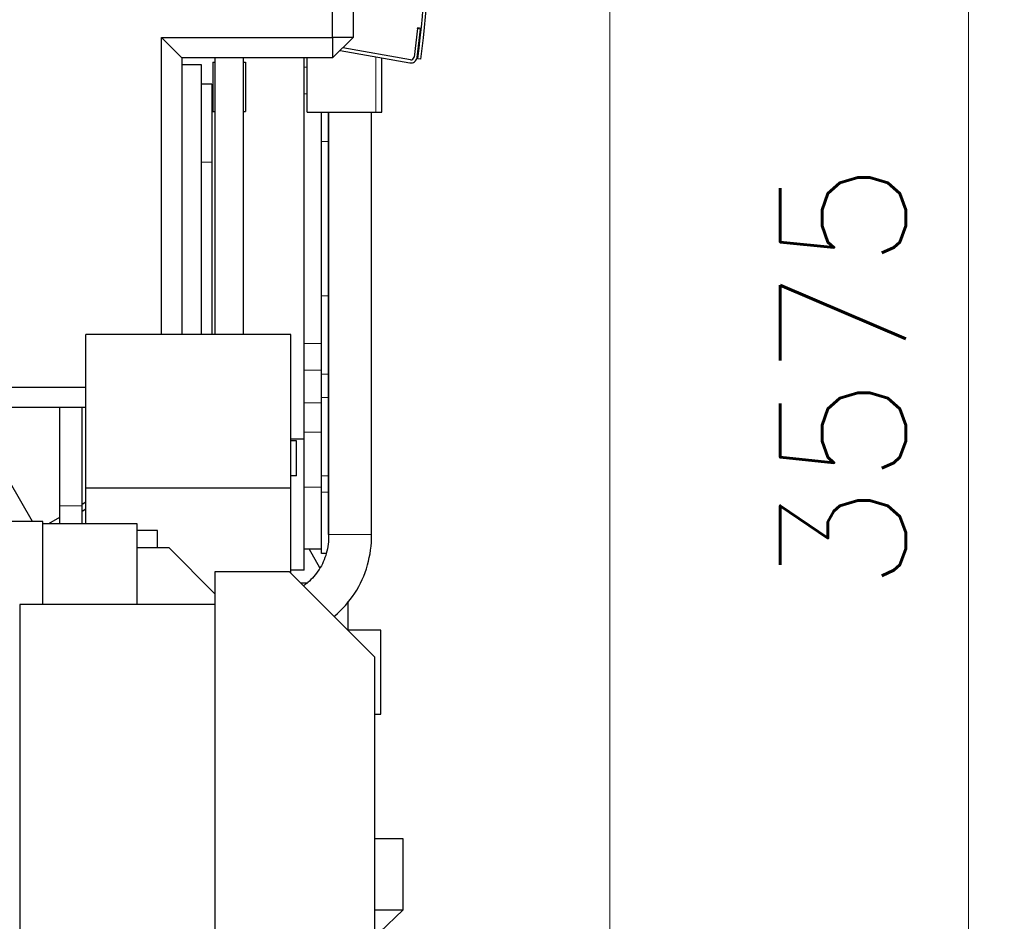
# Model space of a CAD drawing. Header units: inches. Extents: x 0 to 20790, y -12 to 14700.
# Tile 160 of 184: x 11355 to 12316, y 10305 to 11184. Entities that reach past the tile are written whole.
import ezdxf

# ---------------------------------------------------------------- set-up
doc = ezdxf.new("R2010")
doc.units = ezdxf.units.IN
doc.layers.add('1', color=7, linetype='Continuous', true_color=0xffffff)
doc.layers.add('254', color=7, linetype='Continuous', true_color=0xffffff)
doc.styles.add('latin_extended', font='simplex.shx')
doc.dimstyles.get("Standard").update_dxf_attribs({"dimtxt": 0.18, "dimasz": 0.18, "dimexe": 0.18, "dimexo": 0.0625, "dimgap": 0.09, "dimtad": 0, "dimtih": 1, "dimtoh": 1, "dimdec": 4, "dimzin": 0, "dimdsep": 46, "dimtxsty": 'Standard', "dimcen": 0.09, "dimadec": 0, "dimazin": 0, "dimtfac": 1, "dimtdec": 4, "dimtofl": 0, "dimtmove": 0, "dimatfit": 3, "dimfxl": 1, "dimtolj": 1, "dimtzin": 0, "dimarcsym": 0})

# ---------------------------------------------------------------- blocks, each defined once
blk = doc.blocks.new('_U3')
at = {"layer": '254', "color": 3, "linetype": 'Continuous', "lineweight": 13, "transparency": 16777216}
for p, q in [((11324.17, 12629.63), (12315.67, 12629.63)), ((12280.67, 12507.13), (12280.67, 9176.63)), ((11157.32, 9054.13), (12315.67, 9054.13))]:
    blk.add_line(p, q, dxfattribs=at)
at = {"layer": '254', "color": 3, "transparency": 16777216}
for points in [[(12301.09, 12507.13), (12260.25, 12507.13), (12280.67, 12629.63)], [(12260.25, 9176.63), (12301.09, 9176.63), (12280.67, 9054.13)]]:
    blk.add_solid(points, dxfattribs=at)
at = {"layer": 'Defpoints', "color": 0, "transparency": 16777216}
for p in [(11289.17, 12629.63), (11122.32, 9054.13), (12280.67, 9054.13)]:
    blk.add_point(p, dxfattribs=at)
at = {"layer": '254', "color": 2, "lineweight": 13, "transparency": 16777216, "insert": (12096.92, 10626.05), "char_height": 122.5, "attachment_point": 1, "rotation": 90, "style": 'latin_extended'}
blk.add_mtext('\\A1;3575', dxfattribs=at)
blk = doc.blocks.new('_U13')
at = {"layer": '254', "color": 3, "linetype": 'Continuous', "lineweight": 13, "transparency": 16777216}
for p, q in [((8923.11, 12092.13), (8923.11, 13329.32)), ((11930.67, 9591.63), (11930.67, 13329.32)), ((9045.61, 13294.32), (11808.17, 13294.32))]:
    blk.add_line(p, q, dxfattribs=at)
at = {"layer": '254', "color": 3, "transparency": 16777216}
for points in [[(9045.61, 13314.74), (9045.61, 13273.91), (8923.11, 13294.32)], [(11808.17, 13273.91), (11808.17, 13314.74), (11930.67, 13294.32)]]:
    blk.add_solid(points, dxfattribs=at)
at = {"layer": 'Defpoints', "color": 0, "transparency": 16777216}
for p in [(11930.67, 13294.32), (8923.11, 12057.13), (11930.67, 9556.63)]:
    blk.add_point(p, dxfattribs=at)
at = {"layer": '254', "color": 2, "lineweight": 13, "transparency": 16777216, "insert": (10211.06, 13478.07), "char_height": 122.5, "attachment_point": 1, "style": 'latin_extended'}
blk.add_mtext('\\A1;3008', dxfattribs=at)

msp = doc.modelspace()

# ---------------------------------------------------------------- linework, layer by layer
at = {"layer": '1', "color": 2, "linetype": 'Continuous', "lineweight": 25}
for p, q in [((11680.009, 11394.131), (11680.009, 11166.861)), ((11660.009, 11166.861), (11660.009, 11385.846)), ((11743.027, 11175.784), (11743.111, 11176.467)), ((11743.111, 11176.467), (11746.648, 11176.032)), ((11493.02, 11166.861), (11513.02, 11146.861)), ((11493.02, 10877.134), (11493.02, 11166.861)), ((11493.02, 11166.861), (11660.009, 11166.861)), ((11660.009, 11166.861), (11660.009, 11146.861)), ((11680.009, 11166.861), (11660.009, 11146.861)), ((11680.009, 11166.861), (11660.009, 11166.861)), ((11742.989, 11175.474), (11739.577, 11147.683)), ((11742.554, 11147.317), (11745.967, 11175.109)), ((11742.989, 11175.474), (11743.027, 11175.784)), ((11746.088, 11176.101), (11745.967, 11175.109)), ((11667.321, 11154.172), (11735.557, 11142.14)), ((11736.078, 11145.094), (11669.91, 11156.761)), ((11513.02, 11146.861), (11513.02, 10877.13)), ((11660.009, 11146.861), (11513.02, 11146.861)), ((11532.172, 11140.13), (11513.02, 11140.13)), ((11532.172, 10877.133), (11532.172, 11140.13)), ((11543.042, 11142.63), (11545.042, 11142.63)), ((11543.042, 11142.63), (11543.042, 11094.63)), ((11573.042, 11142.63), (11575.042, 11142.63)), ((11575.042, 11142.63), (11575.042, 11094.63)), ((11632.172, 10775.134), (11632.172, 11146.859)), ((11635.172, 11094.133), (11635.172, 11146.864)), ((11708.172, 11094.133), (11708.172, 11146.972)), ((11746.29, 11145.635), (11743.313, 11146.004)), ((11542.172, 11121.23), (11532.172, 11121.23)), ((11542.172, 11121.23), (11542.172, 11045.13)), ((11543.042, 11094.63), (11545.042, 11094.63)), ((11573.042, 11094.63), (11575.042, 11094.63)), ((11635.172, 11094.133), (11702.172, 11094.133)), ((11649.172, 11065.36), (11649.172, 11094.134)), ((11656.172, 11065.36), (11656.172, 11094.134)), ((11656.173, 11094.125), (11656.173, 10681.952)), ((11698.173, 10681.952), (11698.173, 11094.125)), ((11702.172, 11094.133), (11708.172, 11094.133)), ((11649.172, 10914.905), (11649.172, 11065.36)), ((11656.172, 10914.905), (11656.172, 11065.36)), ((11542.172, 11045.13), (11542.172, 10877.13)), ((11649.172, 10838.495), (11649.172, 10914.905)), ((11656.172, 10838.495), (11656.172, 10914.905)), ((11619.172, 10877.13), (11419.172, 10877.13)), ((11419.172, 10727.13), (11419.172, 10877.13)), ((11619.172, 10727.13), (11619.172, 10877.13)), ((11649.172, 10815.771), (11649.172, 10838.495)), ((11656.172, 10815.771), (11656.172, 10838.495)), ((11185.79, 10825.861), (11419.17, 10825.861)), ((11649.172, 10739.36), (11649.172, 10815.771)), ((11656.172, 10739.36), (11656.172, 10815.771)), ((11419.169, 10805.861), (11180.511, 10805.861)), ((11632.172, 10775.134), (11619.17, 10775.134)), ((11624.843, 10773.295), (11619.171, 10773.295)), ((11624.843, 10739.126), (11624.843, 10773.295)), ((11632.172, 10647.134), (11632.172, 10775.134)), ((11367.172, 10694.786), (11323.672, 10770.13)), ((11624.843, 10739.126), (11619.171, 10739.126)), ((11649.172, 10723.133), (11649.172, 10739.36)), ((11656.172, 10723.133), (11656.172, 10739.36)), ((11619.172, 10727.13), (11419.172, 10727.13)), ((11419.172, 10692.43), (11419.172, 10727.13)), ((11619.172, 10644.46), (11619.172, 10727.13)), ((11649.172, 10663.303), (11649.172, 10723.133)), ((11656.172, 10681.882), (11656.172, 10723.133)), ((11419.173, 10713.437), (11415.592, 10711.369)), ((11415.592, 10704.871), (11419.172, 10707.057)), ((11393.593, 10698.668), (11382.789, 10692.43)), ((11377.172, 10694.786), (11327.172, 10694.786)), ((11377.172, 10692.427), (11377.172, 10694.786)), ((11469.172, 10692.43), (11377.172, 10692.43)), ((11377.172, 10613.629), (11377.172, 10692.43)), ((11469.172, 10613.629), (11469.172, 10692.43)), ((11489.172, 10685.927), (11469.171, 10685.927)), ((11489.172, 10669.18), (11489.172, 10685.927)), ((11469.172, 10669.18), (11500.172, 10669.18)), ((11545.173, 10624.178), (11500.172, 10669.18)), ((11632.172, 10667.973), (11649.172, 10667.973)), ((11647.744, 10649.574), (11637.121, 10667.973)), ((11653.82, 10663.303), (11649.172, 10663.303)), ((11618, 10645.63), (11545.172, 10645.63)), ((11545.172, 10645.63), (11545.172, 10143.63)), ((11701.172, 10562.458), (11618, 10645.63)), ((11632.172, 10647.134), (11619.17, 10647.134)), ((11635.021, 10634.63), (11629, 10634.63)), ((11354.672, 10613.63), (11354.672, 10143.63)), ((11545.172, 10613.63), (11354.672, 10613.63)), ((11674.871, 10616.929), (11674.871, 10588.755)), ((11707.172, 10588.66), (11674.969, 10588.66)), ((11707.172, 10518.709), (11707.172, 10588.66)), ((11701.172, 10143.63), (11701.172, 10562.458)), ((11707.172, 10506.66), (11707.172, 10518.709)), ((11701.171, 10506.66), (11707.172, 10506.66)), ((11728.871, 10385.13), (11701.173, 10385.13)), ((11728.871, 10315.824), (11728.871, 10385.13)), ((11701.173, 10315.824), (11728.871, 10315.824)), ((11705.871, 10293.824), (11728.871, 10315.824))]:
    msp.add_line(p, q, dxfattribs=at)
at = {"layer": '1', "color": 110, "linetype": 'Continuous', "lineweight": 13}
for p, q in [((11745.967, 11175.109), (11742.989, 11175.474)), ((11702.172, 11094.133), (11702.172, 11148.03)), ((11632.172, 11137.843), (11635.172, 11137.843)), ((11632.172, 11111.827), (11635.172, 11111.827)), ((11656.172, 11065.36), (11649.172, 11065.36)), ((11542.172, 11045.13), (11532.172, 11045.13)), ((11656.172, 10914.905), (11649.172, 10914.905)), ((11632.172, 10868.439), (11649.172, 10868.439)), ((11632.172, 10842.423), (11649.172, 10842.423)), ((11656.172, 10838.495), (11649.172, 10838.495)), ((11656.172, 10815.771), (11649.172, 10815.771)), ((11632.172, 10810.388), (11649.172, 10810.388)), ((11632.172, 10781.915), (11649.172, 10781.915)), ((11656.172, 10739.36), (11649.172, 10739.36)), ((11632.172, 10728.133), (11649.172, 10728.133)), ((11656.172, 10723.133), (11649.172, 10723.133)), ((11698.173, 10681.952), (11656.173, 10681.952))]:
    msp.add_line(p, q, dxfattribs=at)
at = {"layer": '1', "color": 2, "linetype": 'Continuous', "lineweight": 25}
for centre, radius, start, end in [((10552.408, 11293.47), 1200, 352.941167, 8.823765), ((10552.408, 11293.47), 1203, 352.941167, 8.823765), ((11736.599, 11148.049), 3, 260, 353), ((11738.926, 11150.736), 5, 316.463337, 343.341237), ((11736.599, 11148.049), 6, 260, 353)]:
    msp.add_arc(centre, radius, start, end, dxfattribs=at)
for points, knots in [([(11545.042, 11146.856), (11545.042, 11138.24), (11545.042, 11116.626), (11545.042, 11083.885), (11545.042, 11050.508), (11545.042, 11022.753), (11545.042, 10999.943), (11545.042, 10978.624), (11545.042, 10955.039), (11545.042, 10926.111), (11545.042, 10899.515), (11545.042, 10882.562), (11545.042, 10877.134)], [0, 0, 0, 0, 0.0958243, 0.2404121, 0.3641578, 0.4670613, 0.5491226, 0.6178624, 0.704189, 0.8114422, 0.939622, 1, 1, 1, 1]), ([(11573.042, 10877.131), (11573.042, 10884.948), (11573.042, 10900.143), (11573.042, 10921.518), (11573.042, 10944.615), (11573.042, 10972.583), (11573.042, 11009.329), (11573.042, 11054.204), (11573.042, 11100.949), (11573.042, 11132.736), (11573.042, 11146.855)], [0, 0, 0, 0, 0.0869428, 0.1690064, 0.2377445, 0.3438427, 0.4800779, 0.6464502, 0.8429594, 1, 1, 1, 1]), ([(11393.591, 10805.861), (11393.591, 10802.106), (11393.591, 10792.709), (11393.591, 10777.671), (11393.591, 10760.747), (11393.591, 10743.824), (11393.591, 10726.901), (11393.591, 10715.62), (11393.591, 10709.98)], [0, 0, 0, 0, 0.1175057, 0.2940152, 0.4705247, 0.6470337, 0.8235279, 1, 1, 1, 1]), ([(11415.591, 10709.98), (11415.591, 10715.62), (11415.591, 10726.901), (11415.591, 10743.824), (11415.591, 10763.568), (11415.591, 10784.247), (11415.591, 10799.285), (11415.591, 10805.861)], [0, 0, 0, 0, 0.1764729, 0.352968, 0.5294779, 0.7942435, 1, 1, 1, 1]), ([(11393.591, 10709.98), (11393.591, 10708.654), (11393.591, 10705.79), (11393.591, 10701.533), (11393.591, 10697.147), (11393.591, 10694.171), (11393.591, 10692.586), (11393.591, 10692.419)], [0, 0, 0, 0, 0.2198196, 0.47711, 0.7145473, 0.9699499, 1, 1, 1, 1]), ([(11415.591, 10692.38), (11415.591, 10693.083), (11415.591, 10695.535), (11415.591, 10699.873), (11415.591, 10705.072), (11415.591, 10708.461), (11415.591, 10709.98)], [0, 0, 0, 0, 0.1266899, 0.4364368, 0.7490052, 1, 1, 1, 1]), ([(11656.173, 10681.952), (11656.286, 10675.493), (11654.857, 10663.591), (11647.622, 10647.127), (11638.767, 10637.358), (11633.061, 10632.871), (11631.606, 10631.829)], [0, 0, 0, 0, 0.3070743, 0.6011455, 0.9011746, 1, 1, 1, 1]), ([(11661.554, 10602.063), (11661.769, 10602.242), (11669.394, 10608.66), (11682.939, 10623.668), (11695.503, 10651.749), (11698.174, 10671.623), (11698.173, 10681.952)], [0, 0, 0, 0, 0.0095753, 0.3401461, 0.674203, 1, 1, 1, 1])]:
    msp.add_open_spline(points, degree=3, knots=knots, dxfattribs=at)
at = {"layer": '1', "color": 110, "linetype": 'Continuous', "lineweight": 13}
msp.add_rational_spline([(11406.5, 10709.979), (11402.67, 10709.979), (11397.244, 10709.979), (11394.433, 10709.98), (11393.685, 10709.98), (11393.632, 10709.98), (11393.6, 10709.98), (11393.592, 10709.98)], [1.01661171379, 1.01661171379, 0.958470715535, 1.01661171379, 1.01661171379, 1.01593512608, 1.01480091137, 1.01338078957], degree=4, knots=[0, 0, 0, 0, 0, 0.9026289, 0.9026289, 0.9026289, 1, 1, 1, 1, 1], dxfattribs=at)
msp.add_rational_spline([(11415.589, 10709.98), (11415.654, 10709.98), (11414.018, 10709.979), (11409.917, 10709.979), (11406.5, 10709.979)], [1.01338408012, 1.00164297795, 0.970331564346, 1.01661171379, 1.01661171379], degree=4, dxfattribs=at)

# ---------------------------------------------------------------- dimensions: what is measured, and where the dimension line sits
at = {"layer": '254', "color": 2, "linetype": 'Continuous', "lineweight": 13}
dim = msp.add_linear_dim(base=(11930.671, 13294.323), p1=(8923.106, 12057.13), p2=(11930.671, 9556.63), dimstyle='Standard', override={"dimscale": 35, "dimtxt": 3.5, "dimasz": 3.5, "dimexe": 1, "dimexo": 1, "dimgap": 1.75, "dimtad": 1, "dimtih": 1, "dimtoh": 0, "dimdec": 0, "dimlfac": 1, "dimzin": 8, "dimdsep": 46, "dimlunit": 2, "dimtxsty": 'latin_extended', "dimsah": 1, "dimse1": 0, "dimse2": 0, "dimsd1": 0, "dimsd2": 0, "dimclrd": 3, "dimclre": 3, "dimclrt": 2, "dimtol": 0, "dimtm": -0.1, "dimtfac": 0.714286, "dimtdec": 3, "dimtofl": 1, "dimtmove": 0, "dimtzin": 8, "dimlwd": 13, "dimlwe": 13}, dxfattribs=at)
dim.commit()
dim.dimension.update_dxf_attribs({"geometry": '_U13', "text_midpoint": (10426.889, 13294.323), "dimtype": 160})
dim = msp.add_linear_dim(base=(12280.671492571, 9054.129826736), p1=(11289.171540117, 12629.629826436), p2=(11122.321528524, 9054.129826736), angle=90, dimstyle='Standard', override={"dimscale": 35, "dimtxt": 3.5, "dimasz": 3.5, "dimexe": 1, "dimexo": 1, "dimgap": 1.75, "dimtad": 1, "dimtih": 0, "dimtoh": 0, "dimdec": 0, "dimlfac": 1, "dimzin": 8, "dimdsep": 46, "dimlunit": 2, "dimtxsty": 'latin_extended', "dimsah": 1, "dimse1": 0, "dimse2": 0, "dimsd1": 0, "dimsd2": 0, "dimclrd": 3, "dimclre": 3, "dimclrt": 2, "dimtol": 0, "dimtm": -0.1, "dimtfac": 0.714286, "dimtdec": 3, "dimtofl": 1, "dimtmove": 0, "dimtzin": 8, "dimlwd": 13, "dimlwe": 13}, dxfattribs=at)
dim.commit()
dim.dimension.update_dxf_attribs({"geometry": '_U3', "text_midpoint": (12280.671492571, 10841.879826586), "dimtype": 160})

doc.saveas('drawing.dxf')
